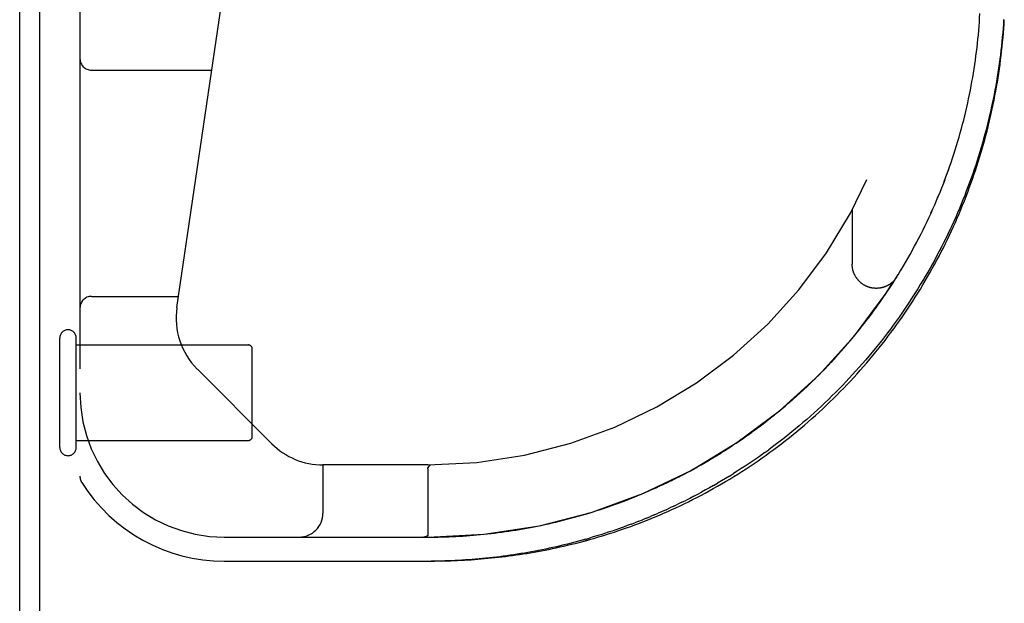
# Model space of a CAD drawing. Header units: inches. Extents: x 0 to 262, y 0 to 169.
# Tile 19 of 256: x 44.84 to 47.4, y 28.77 to 30.28. Entities that reach past the tile are written whole.
import ezdxf

# ---------------------------------------------------------------- set-up
doc = ezdxf.new("R2010")
doc.units = ezdxf.units.IN
doc.header["$LTSCALE"] = 14.384615
doc.header["$MEASUREMENT"] = 0
doc.linetypes.add('HIDDEN', pattern=[0.2, 0.1, -0.1])
doc.layers.get('0').update_dxf_attribs({"linetype": 'CONTINUOUS'})
doc.layers.add('DEFAULT_2', color=8, linetype='HIDDEN')
doc.layers.add('LEFTHAND_DOOR_ASSEMBLY', color=7, linetype='CONTINUOUS')

msp = doc.modelspace()

# ---------------------------------------------------------------- linework, layer by layer
at = {"color": 7, "linetype": 'Continuous'}
msp.add_line((44.8907, 13.5352), (44.8907, 31.3052), dxfattribs=at)
at = {"color": 3, "linetype": 'Continuous'}
msp.add_line((44.8387, 13.6462), (44.8387, 31.1942), dxfattribs=at)
at = {"layer": 'DEFAULT_2', "color": 8, "linetype": 'HIDDEN'}
for p, q in [((44.9427, 29.1742), (44.9427, 29.4582)), ((44.9857, 29.1742), (44.9857, 29.4582)), ((44.9857, 29.4402), (45.4327, 29.4402)), ((45.4427, 29.2022), (45.4427, 29.4302)), ((44.9857, 29.1922), (45.4327, 29.1922))]:
    msp.add_line(p, q, dxfattribs=at)
for centre, radius, start, end in [((44.9642, 29.4582), 0.0215, 360, 180), ((45.4327, 29.4302), 0.01, 360, 90), ((45.4327, 29.2022), 0.01, 270, 0), ((44.9642, 29.1742), 0.0215, 180, 0)]:
    msp.add_arc(centre, radius, start, end, dxfattribs=at)
at = {"layer": 'LEFTHAND_DOOR_ASSEMBLY', "color": 8, "linetype": 'HIDDEN'}
for p, q in [((44.9952, 30.8162), (44.9952, 29.0993)), ((45.2471, 29.5376), (45.4303, 30.7844)), ((47.3283, 30.2345), (47.3293, 30.2455)), ((47.3293, 30.2455), (47.3303, 30.2566)), ((47.3245, 30.2013), (47.3259, 30.2124)), ((47.3259, 30.2124), (47.3271, 30.2234)), ((47.3271, 30.2234), (47.3283, 30.2345)), ((47.3216, 30.1792), (47.3231, 30.1903)), ((47.3231, 30.1902), (47.3245, 30.2013)), ((47.3184, 30.157), (47.32, 30.1681)), ((47.32, 30.1681), (47.3216, 30.1792)), ((45.0252, 30.1537), (45.3377, 30.1537)), ((47.3128, 30.1238), (47.3148, 30.1349)), ((47.3147, 30.1349), (47.3166, 30.146)), ((47.3166, 30.146), (47.3184, 30.1571)), ((47.3086, 30.1017), (47.3108, 30.1128)), ((47.3108, 30.1127), (47.3128, 30.1239)), ((47.3064, 30.0906), (47.3087, 30.1017)), ((47.2727, 29.9578), (47.276, 29.969)), ((47.276, 29.9689), (47.2793, 29.98)), ((47.2467, 29.8808), (47.2508, 29.8919)), ((47.2508, 29.8919), (47.2547, 29.9028)), ((47.216, 29.8042), (47.2207, 29.8153)), ((47.0016, 29.7912), (47.0016, 29.6496)), ((47.2064, 29.7826), (47.2113, 29.7935)), ((47.1749, 29.7178), (47.1804, 29.7287)), ((47.1804, 29.7285), (47.1858, 29.7394)), ((47.1858, 29.7393), (47.1911, 29.7502)), ((47.1637, 29.6966), (47.1694, 29.7072)), ((47.1459, 29.6645), (47.152, 29.6753)), ((47.1519, 29.6751), (47.1579, 29.6859)), ((47.1578, 29.6858), (47.1637, 29.6966)), ((47.1336, 29.6435), (47.1399, 29.6541)), ((47.1398, 29.654), (47.146, 29.6647)), ((47.1209, 29.6225), (47.1274, 29.6331)), ((47.1273, 29.633), (47.1337, 29.6436)), ((47.1011, 29.5913), (47.1079, 29.6018)), ((47.1078, 29.6017), (47.1145, 29.6122)), ((47.1144, 29.6121), (47.121, 29.6227)), ((47.0873, 29.5707), (47.0944, 29.5812)), ((47.0942, 29.581), (47.1012, 29.5915)), ((45.0252, 29.5662), (45.2513, 29.5662)), ((47.0732, 29.5503), (47.0804, 29.5607)), ((47.0803, 29.5605), (47.0875, 29.5709)), ((47.0513, 29.5201), (47.0588, 29.5303)), ((47.0588, 29.5303), (47.0661, 29.5404)), ((47.0285, 29.4903), (47.0364, 29.5003)), ((47.0362, 29.5002), (47.0439, 29.5103)), ((47.0438, 29.5101), (47.0514, 29.5203)), ((47.0049, 29.461), (47.013, 29.4709)), ((47.0129, 29.4707), (47.0209, 29.4806)), ((47.0207, 29.4805), (47.0287, 29.4905)), ((46.9887, 29.4418), (46.997, 29.4515)), ((46.9968, 29.4514), (47.005, 29.4612)), ((46.9637, 29.4134), (46.9723, 29.423)), ((46.9721, 29.4228), (46.9806, 29.4325)), ((46.9804, 29.4323), (46.9888, 29.442)), ((46.9379, 29.3857), (46.9468, 29.3951)), ((46.9466, 29.3949), (46.9553, 29.4043)), ((46.9552, 29.4041), (46.9638, 29.4136)), ((45.4937, 29.1838), (45.3002, 29.3773)), ((46.9114, 29.3587), (46.9205, 29.3678)), ((46.9203, 29.3676), (46.9293, 29.3768)), ((46.9292, 29.3766), (46.9381, 29.3859)), ((46.8934, 29.3411), (46.9026, 29.3501)), ((46.9024, 29.3499), (46.9116, 29.3589)), ((46.8658, 29.3153), (46.8753, 29.324)), ((46.8751, 29.3238), (46.8845, 29.3326)), ((46.8843, 29.3324), (46.8936, 29.3413)), ((46.8281, 29.2822), (46.8378, 29.2905)), ((46.8376, 29.2903), (46.8473, 29.2988)), ((46.8471, 29.2986), (46.8567, 29.3071)), ((46.8565, 29.3069), (46.866, 29.3155)), ((46.7992, 29.2583), (46.8091, 29.2664)), ((46.8089, 29.2662), (46.8188, 29.2743)), ((46.8185, 29.2741), (46.8283, 29.2824)), ((46.7699, 29.2354), (46.78, 29.2431)), ((46.7797, 29.2429), (46.7897, 29.2508)), ((46.7895, 29.2506), (46.7995, 29.2585)), ((46.7402, 29.2133), (46.7504, 29.2208)), ((46.7502, 29.2206), (46.7603, 29.2281)), ((46.7601, 29.2279), (46.7702, 29.2356)), ((46.7002, 29.1854), (46.7105, 29.1924)), ((46.7102, 29.1923), (46.7205, 29.1994)), ((46.7203, 29.1992), (46.7305, 29.2064)), ((46.7303, 29.2062), (46.7405, 29.2135)), ((46.6597, 29.1592), (46.6701, 29.1658)), ((46.6699, 29.1656), (46.6803, 29.1723)), ((46.68, 29.1721), (46.6904, 29.1789)), ((46.6901, 29.1787), (46.7004, 29.1856)), ((46.7746, 29.1608), (46.7847, 29.1681)), ((46.6193, 29.1349), (46.6296, 29.1409)), ((46.6294, 29.1408), (46.6397, 29.147)), ((46.6395, 29.1468), (46.6499, 29.1531)), ((46.6496, 29.153), (46.66, 29.1594)), ((45.6266, 29.1287), (45.6266, 29.0037)), ((45.8989, 29.1287), (45.6266, 29.1287)), ((45.8989, 29.1184), (45.8989, 28.9468)), ((45.9013, 29.1242), (45.9001, 29.1225)), ((45.9002, 29.1225), (45.9017, 29.1249)), ((45.9013, 29.1242), (45.9019, 29.1252)), ((45.9053, 29.1287), (45.9055, 29.1287)), ((45.9054, 29.1287), (45.9057, 29.1287)), ((45.9056, 29.1287), (45.9058, 29.1287)), ((46.5697, 29.1074), (46.5797, 29.1128)), ((46.5795, 29.1127), (46.5896, 29.1181)), ((46.5894, 29.118), (46.5995, 29.1236)), ((46.5993, 29.1235), (46.6095, 29.1293)), ((46.6093, 29.1291), (46.6196, 29.135)), ((46.5309, 29.0877), (46.5407, 29.0925)), ((46.5406, 29.0925), (46.5504, 29.0974)), ((46.5502, 29.0973), (46.5601, 29.1024)), ((46.5599, 29.1023), (46.5699, 29.1075)), ((46.6825, 29.0996), (46.6928, 29.106)), ((46.4925, 29.0696), (46.5022, 29.074)), ((46.6413, 29.0752), (46.6516, 29.0812)), ((46.5589, 29.0316), (46.5692, 29.0367)), ((46.3282, 29.0069), (46.3381, 29.01)), ((46.338, 29.01), (46.3479, 29.0132)), ((46.3478, 29.0132), (46.3577, 29.0164)), ((46.3576, 29.0164), (46.3674, 29.0198)), ((46.3673, 29.0197), (46.3772, 29.0232)), ((46.518, 29.0123), (46.5282, 29.017)), ((46.5384, 29.0218), (46.5282, 29.017)), ((46.5384, 29.0218), (46.5487, 29.0267)), ((46.5589, 29.0316), (46.5487, 29.0267)), ((46.3088, 29.0009), (46.3186, 29.0039)), ((46.4472, 28.9824), (46.4572, 28.9864)), ((46.4673, 28.9905), (46.4572, 28.9864)), ((46.4673, 28.9905), (46.4774, 28.9947)), ((46.4875, 28.9989), (46.4774, 28.9947)), ((46.4875, 28.9989), (46.4977, 29.0033)), ((46.4272, 28.9747), (46.4372, 28.9785)), ((46.4472, 28.9824), (46.4372, 28.9785)), ((45.3702, 28.9412), (45.8989, 28.9412)), ((45.8868, 28.9412), (45.8862, 28.9412)), ((45.8879, 28.9412), (45.8874, 28.9412)), ((45.8884, 28.9413), (45.889, 28.9413)), ((45.8889, 28.9413), (45.8895, 28.9414)), ((45.8894, 28.9414), (45.8899, 28.9414)), ((45.8941, 28.9422), (45.8944, 28.9423)), ((46.3095, 28.9359), (46.3191, 28.9387)), ((45.3702, 28.8787), (45.9078, 28.8787)), ((45.9075, 28.8787), (45.916, 28.8788)), ((45.9075, 28.8787), (45.9161, 28.8788)), ((45.9247, 28.8789), (45.9078, 28.8787)), ((45.9333, 28.8791), (45.9166, 28.8788))]:
    msp.add_line(p, q, dxfattribs=at)
for points in [[(47.3303, 30.2566), (47.3312, 30.2676), (47.332, 30.2786), (47.3327, 30.2897), (47.3334, 30.3007)], [(47.3951, 30.285), (47.3944, 30.2735), (47.3935, 30.2621), (47.3926, 30.2506), (47.3916, 30.2392), (47.3905, 30.2277), (47.3893, 30.2162), (47.388, 30.2048), (47.3866, 30.1933), (47.3852, 30.1818), (47.3836, 30.1704), (47.382, 30.1589), (47.3802, 30.1474), (47.3784, 30.136), (47.3765, 30.1245), (47.3745, 30.113), (47.3724, 30.1016), (47.3702, 30.0901), (47.3679, 30.0786), (47.3655, 30.0672), (47.363, 30.0557), (47.3605, 30.0443), (47.3578, 30.0328), (47.3551, 30.0214), (47.3522, 30.01), (47.3493, 29.9985), (47.3463, 29.9871), (47.3431, 29.9757), (47.3399, 29.9643), (47.3366, 29.9529), (47.3332, 29.9415), (47.3297, 29.9301), (47.3261, 29.9188), (47.3224, 29.9074), (47.3186, 29.896), (47.3147, 29.8847), (47.3107, 29.8734), (47.3066, 29.8621), (47.3024, 29.8508), (47.2981, 29.8395), (47.2938, 29.8282), (47.2893, 29.817), (47.2847, 29.8057), (47.28, 29.7945), (47.2752, 29.7833), (47.2704, 29.7721), (47.2654, 29.761), (47.2603, 29.7498), (47.2551, 29.7387), (47.2498, 29.7276), (47.2445, 29.7166), (47.239, 29.7055), (47.2334, 29.6945), (47.2277, 29.6835), (47.2219, 29.6726), (47.2161, 29.6616), (47.2101, 29.6507), (47.204, 29.6398), (47.1978, 29.629), (47.1915, 29.6182), (47.1851, 29.6074), (47.1786, 29.5967), (47.1721, 29.586), (47.1654, 29.5754), (47.1586, 29.5647), (47.1517, 29.5542), (47.1447, 29.5436), (47.1376, 29.5332), (47.1305, 29.5227), (47.1232, 29.5123), (47.1158, 29.502), (47.1083, 29.4917), (47.1008, 29.4814), (47.0931, 29.4713), (47.0853, 29.4611), (47.0775, 29.451), (47.0695, 29.441), (47.0615, 29.4311), (47.0534, 29.4212), (47.0452, 29.4113), (47.0368, 29.4016), (47.0285, 29.3919), (47.02, 29.3822), (47.0114, 29.3727), (47.0027, 29.3632), (46.994, 29.3537), (46.9852, 29.3444), (46.9763, 29.3351), (46.9673, 29.3259), (46.9583, 29.3168), (46.9491, 29.3078), (46.94, 29.2988), (46.9307, 29.29), (46.9214, 29.2812), (46.912, 29.2725), (46.9025, 29.2639), (46.893, 29.2554), (46.8834, 29.247), (46.8737, 29.2386), (46.864, 29.2304), (46.8543, 29.2223), (46.8445, 29.2142), (46.8346, 29.2063), (46.8247, 29.1984), (46.8147, 29.1907), (46.8048, 29.1831), (46.7947, 29.1755), (46.7847, 29.1681)], [(47.3787, 30.1222), (47.3806, 30.1338), (47.3823, 30.1454), (47.384, 30.157), (47.3857, 30.1686), (47.3872, 30.1801), (47.3886, 30.1917), (47.3899, 30.2034), (47.3912, 30.215), (47.3923, 30.2266), (47.3934, 30.2382), (47.3944, 30.2498), (47.3953, 30.2614), (47.3961, 30.273), (47.3968, 30.2847)], [(45.9333, 28.8791), (45.9419, 28.8793), (45.9505, 28.8795), (45.9591, 28.8798), (45.9678, 28.8801), (45.9765, 28.8805), (45.9852, 28.881), (45.9939, 28.8814), (46.0026, 28.882), (46.0114, 28.8825), (46.0201, 28.8832), (46.029, 28.8838), (46.0378, 28.8846), (46.0467, 28.8853), (46.0556, 28.8862), (46.0645, 28.887), (46.0735, 28.888), (46.0825, 28.889), (46.0916, 28.89), (46.1007, 28.8911), (46.1098, 28.8923), (46.119, 28.8935), (46.1282, 28.8948), (46.1375, 28.8962), (46.1468, 28.8976), (46.1561, 28.8991), (46.1655, 28.9006), (46.175, 28.9023), (46.1845, 28.9039), (46.194, 28.9057), (46.2036, 28.9075), (46.2132, 28.9094), (46.2229, 28.9114), (46.2326, 28.9135), (46.2424, 28.9156), (46.2522, 28.9178), (46.2621, 28.9201), (46.272, 28.9225), (46.282, 28.9249), (46.292, 28.9275), (46.3021, 28.9301), (46.3122, 28.9329), (46.3223, 28.9357), (46.3325, 28.9386), (46.3428, 28.9416), (46.3531, 28.9446), (46.3634, 28.9478), (46.3738, 28.9511), (46.3842, 28.9545), (46.3946, 28.958), (46.4051, 28.9615), (46.4156, 28.9652), (46.4262, 28.969), (46.4367, 28.9729), (46.4473, 28.9769), (46.458, 28.981), (46.4686, 28.9852), (46.4793, 28.9895), (46.49, 28.9939), (46.5007, 28.9984), (46.5115, 29.003), (46.5222, 29.0077), (46.533, 29.0126), (46.5437, 29.0175), (46.5545, 29.0226), (46.5653, 29.0278), (46.5761, 29.0331), (46.5869, 29.0385), (46.5976, 29.044), (46.6084, 29.0496), (46.6192, 29.0553), (46.6299, 29.0611), (46.6407, 29.0671), (46.6514, 29.0731), (46.6621, 29.0793), (46.6728, 29.0856), (46.6834, 29.0919), (46.694, 29.0984), (46.7046, 29.105), (46.7152, 29.1117), (46.7257, 29.1185), (46.7362, 29.1254), (46.7466, 29.1324), (46.757, 29.1395), (46.7674, 29.1467), (46.7777, 29.154), (46.7879, 29.1614), (46.7981, 29.1689), (46.8083, 29.1765), (46.8184, 29.1842), (46.8284, 29.1919), (46.8384, 29.1998), (46.8483, 29.2078), (46.8581, 29.2158), (46.8679, 29.224), (46.8776, 29.2322), (46.8872, 29.2405), (46.8968, 29.2489), (46.9063, 29.2574), (46.9157, 29.2659), (46.9251, 29.2746), (46.9343, 29.2833), (46.9435, 29.2921), (46.9526, 29.3009), (46.9617, 29.3099), (46.9706, 29.3189), (46.9795, 29.328), (46.9883, 29.3372), (46.997, 29.3464), (47.0056, 29.3557), (47.0141, 29.3651), (47.0226, 29.3745), (47.0309, 29.384), (47.0392, 29.3935), (47.0474, 29.4031), (47.0554, 29.4128), (47.0634, 29.4226), (47.0713, 29.4324), (47.0791, 29.4422), (47.0869, 29.4521), (47.0945, 29.4621), (47.102, 29.4721), (47.1095, 29.4821), (47.1168, 29.4922), (47.1241, 29.5024), (47.1312, 29.5126), (47.1383, 29.5229), (47.1453, 29.5332), (47.1521, 29.5435), (47.1589, 29.5539), (47.1656, 29.5644), (47.1722, 29.5748), (47.1787, 29.5854), (47.1851, 29.5959), (47.1914, 29.6065), (47.1976, 29.6171), (47.2037, 29.6278), (47.2097, 29.6385), (47.2157, 29.6493), (47.2215, 29.66), (47.2272, 29.6709), (47.2328, 29.6817), (47.2384, 29.6926), (47.2438, 29.7035), (47.2492, 29.7144), (47.2544, 29.7254), (47.2596, 29.7364), (47.2646, 29.7474), (47.2696, 29.7584), (47.2744, 29.7695), (47.2792, 29.7806), (47.2839, 29.7917), (47.2885, 29.8029), (47.293, 29.8141), (47.2974, 29.8253), (47.3017, 29.8365), (47.3059, 29.8477), (47.31, 29.859), (47.314, 29.8703), (47.3179, 29.8816), (47.3217, 29.8929), (47.3254, 29.9042), (47.3291, 29.9156), (47.3326, 29.9269), (47.3361, 29.9383), (47.3394, 29.9497), (47.3427, 29.9611), (47.3459, 29.9726), (47.3489, 29.984), (47.3519, 29.9955), (47.3548, 30.0069), (47.3576, 30.0184), (47.3603, 30.0299), (47.3629, 30.0414), (47.3655, 30.0529), (47.3679, 30.0645), (47.3702, 30.076), (47.3725, 30.0875), (47.3746, 30.0991), (47.3767, 30.1107), (47.3787, 30.1222)], [(47.2792, 29.9799), (47.2824, 29.991), (47.2854, 30.002), (47.2884, 30.0131), (47.2912, 30.0242), (47.294, 30.0352), (47.2967, 30.0463), (47.2992, 30.0574), (47.3017, 30.0684), (47.3041, 30.0795), (47.3064, 30.0906)], [(47.2793, 29.98), (47.2824, 29.9911), (47.2854, 30.0021), (47.2884, 30.0132), (47.2912, 30.0242), (47.294, 30.0353), (47.2967, 30.0464), (47.2993, 30.0574), (47.3017, 30.0685), (47.3041, 30.0796)], [(47.2584, 29.9137), (47.2621, 29.9248), (47.2657, 29.9358), (47.2693, 29.9468), (47.2727, 29.9579)], [(47.2585, 29.9138), (47.2622, 29.9249), (47.2658, 29.9359), (47.2693, 29.9469)], [(47.2507, 29.8917), (47.2546, 29.9027), (47.2585, 29.9138)], [(47.2207, 29.8151), (47.2253, 29.826), (47.2297, 29.837), (47.2341, 29.8479), (47.2384, 29.8588), (47.2426, 29.8698), (47.2468, 29.8809)], [(47.2207, 29.8153), (47.2253, 29.8262), (47.2298, 29.8371), (47.2342, 29.848), (47.2385, 29.8589), (47.2427, 29.8699)], [(47.2063, 29.7825), (47.2112, 29.7934), (47.216, 29.8044)], [(47.191, 29.7501), (47.1962, 29.7609), (47.2013, 29.7717), (47.2064, 29.7826)], [(47.1911, 29.7502), (47.1963, 29.761), (47.2014, 29.7718)], [(47.1636, 29.6964), (47.1693, 29.7071), (47.1749, 29.7179)], [(47.1171, 29.6165), (47.1166, 29.6156), (47.1159, 29.6147), (47.1153, 29.6137), (47.1147, 29.6128), (47.114, 29.6119), (47.1133, 29.611), (47.1126, 29.6101), (47.1118, 29.6092), (47.1111, 29.6084), (47.1103, 29.6075), (47.1096, 29.6067), (47.1088, 29.6059), (47.108, 29.6051), (47.1072, 29.6043), (47.1063, 29.6035), (47.1055, 29.6027), (47.1046, 29.602), (47.1037, 29.6013), (47.1029, 29.6005), (47.102, 29.5999), (47.101, 29.5992), (47.1001, 29.5985), (47.0992, 29.5979), (47.0982, 29.5972), (47.0973, 29.5966), (47.0963, 29.596), (47.0953, 29.5954), (47.0943, 29.5949), (47.0933, 29.5943), (47.0923, 29.5938), (47.0913, 29.5933), (47.0903, 29.5928), (47.0892, 29.5924), (47.0882, 29.5919), (47.0871, 29.5915), (47.0861, 29.5911), (47.085, 29.5907), (47.0839, 29.5903), (47.0828, 29.59), (47.0817, 29.5896), (47.0807, 29.5893), (47.0796, 29.589), (47.0784, 29.5888), (47.0773, 29.5885), (47.0762, 29.5883), (47.0751, 29.5881), (47.074, 29.5879), (47.0729, 29.5877), (47.0717, 29.5876), (47.0706, 29.5874), (47.0695, 29.5873), (47.0683, 29.5873), (47.0672, 29.5872), (47.066, 29.5871), (47.0649, 29.5871), (47.0638, 29.5871), (47.0626, 29.5871), (47.0615, 29.5872), (47.0604, 29.5872), (47.0592, 29.5873), (47.0581, 29.5874), (47.057, 29.5875), (47.0558, 29.5877), (47.0547, 29.5878), (47.0536, 29.588), (47.0525, 29.5882), (47.0513, 29.5884), (47.0502, 29.5887), (47.0491, 29.5889), (47.048, 29.5892), (47.0469, 29.5895), (47.0458, 29.5899), (47.0447, 29.5902), (47.0437, 29.5906), (47.0426, 29.5909), (47.0415, 29.5913), (47.0405, 29.5918), (47.0394, 29.5922), (47.0384, 29.5927), (47.0373, 29.5931), (47.0363, 29.5936), (47.0353, 29.5942), (47.0343, 29.5947), (47.0333, 29.5952), (47.0323, 29.5958), (47.0313, 29.5964), (47.0304, 29.597), (47.0294, 29.5976), (47.0285, 29.5983), (47.0276, 29.5989), (47.0266, 29.5996), (47.0257, 29.6003), (47.0248, 29.601), (47.024, 29.6017), (47.0231, 29.6025), (47.0223, 29.6032), (47.0214, 29.604), (47.0206, 29.6048), (47.0198, 29.6056), (47.019, 29.6064), (47.0182, 29.6072), (47.0174, 29.6081), (47.0167, 29.6089), (47.016, 29.6098), (47.0152, 29.6107), (47.0145, 29.6116), (47.0139, 29.6125), (47.0132, 29.6134), (47.0125, 29.6143), (47.0119, 29.6153), (47.0113, 29.6163), (47.0107, 29.6172), (47.0101, 29.6182), (47.0095, 29.6192), (47.009, 29.6202), (47.0085, 29.6212), (47.008, 29.6222), (47.0075, 29.6232), (47.007, 29.6243), (47.0066, 29.6253), (47.0061, 29.6264), (47.0057, 29.6274), (47.0053, 29.6285), (47.0049, 29.6296), (47.0046, 29.6307), (47.0042, 29.6318), (47.0039, 29.6328), (47.0036, 29.6339), (47.0034, 29.6351), (47.0031, 29.6362), (47.0029, 29.6373), (47.0027, 29.6384), (47.0025, 29.6395), (47.0023, 29.6406), (47.0021, 29.6418), (47.002, 29.6429), (47.0019, 29.644), (47.0018, 29.6452), (47.0017, 29.6463), (47.0017, 29.6474), (47.0016, 29.6486), (47.0016, 29.6496)], [(46.8184, 29.1842), (46.8284, 29.1919), (46.8383, 29.1998), (46.8483, 29.2078), (46.8581, 29.2158), (46.8679, 29.224), (46.8776, 29.2322), (46.8872, 29.2405), (46.8968, 29.2489), (46.9063, 29.2574), (46.9157, 29.2659), (46.9251, 29.2746), (46.9343, 29.2833), (46.9435, 29.2921), (46.9526, 29.3009), (46.9617, 29.3099), (46.9706, 29.3189), (46.9795, 29.328), (46.9883, 29.3372), (46.997, 29.3464), (47.0056, 29.3557), (47.0141, 29.365), (47.0226, 29.3745), (47.0309, 29.384), (47.0392, 29.3935), (47.0473, 29.4031), (47.0554, 29.4128), (47.0634, 29.4226), (47.0713, 29.4323), (47.0791, 29.4422), (47.0869, 29.4521), (47.0945, 29.4621), (47.102, 29.4721), (47.1095, 29.4821), (47.1168, 29.4922), (47.1241, 29.5024), (47.1312, 29.5126), (47.1383, 29.5229), (47.1453, 29.5332), (47.1521, 29.5435), (47.1589, 29.5539)], [(47.0587, 29.5301), (47.066, 29.5402), (47.0733, 29.5505)], [(45.9333, 28.8791), (45.9419, 28.8793), (45.9505, 28.8795), (45.9591, 28.8798), (45.9678, 28.8801), (45.9765, 28.8805), (45.9852, 28.881), (45.9939, 28.8814), (46.0026, 28.882), (46.0114, 28.8825), (46.0201, 28.8832), (46.029, 28.8838), (46.0378, 28.8846), (46.0467, 28.8853), (46.0556, 28.8862), (46.0645, 28.887), (46.0735, 28.888), (46.0825, 28.889), (46.0916, 28.89), (46.1007, 28.8911), (46.1098, 28.8923), (46.119, 28.8935), (46.1282, 28.8948), (46.1375, 28.8962), (46.1468, 28.8976), (46.1561, 28.8991), (46.1655, 28.9006), (46.175, 28.9023), (46.1844, 28.9039), (46.194, 28.9057), (46.2036, 28.9075), (46.2132, 28.9094), (46.2229, 28.9114), (46.2326, 28.9135), (46.2424, 28.9156), (46.2522, 28.9178), (46.2621, 28.9201), (46.272, 28.9225), (46.282, 28.9249), (46.292, 28.9275), (46.3021, 28.9301), (46.3122, 28.9328), (46.3223, 28.9357), (46.3325, 28.9386), (46.3428, 28.9416), (46.3531, 28.9446), (46.3634, 28.9478), (46.3738, 28.9511), (46.3842, 28.9545), (46.3946, 28.958), (46.4051, 28.9615), (46.4156, 28.9652), (46.4261, 28.969), (46.4367, 28.9729), (46.4473, 28.9769), (46.458, 28.981), (46.4686, 28.9852), (46.4793, 28.9895), (46.49, 28.9939), (46.5007, 28.9984), (46.5115, 29.003), (46.5222, 29.0077), (46.533, 29.0126), (46.5437, 29.0175), (46.5545, 29.0226), (46.5653, 29.0278), (46.5761, 29.0331), (46.5869, 29.0385), (46.5976, 29.044), (46.6084, 29.0496), (46.6192, 29.0553), (46.6299, 29.0611), (46.6407, 29.0671), (46.6514, 29.0731), (46.6621, 29.0793), (46.6728, 29.0856), (46.6834, 29.0919), (46.694, 29.0984), (46.7046, 29.105), (46.7152, 29.1117), (46.7257, 29.1185), (46.7362, 29.1254), (46.7466, 29.1324), (46.757, 29.1395), (46.7674, 29.1467), (46.7777, 29.154), (46.7879, 29.1614), (46.7981, 29.1689), (46.8083, 29.1765)], [(46.7746, 29.1608), (46.7644, 29.1535), (46.7543, 29.1464), (46.7441, 29.1394), (46.7339, 29.1325), (46.7236, 29.1257), (46.7134, 29.119), (46.7031, 29.1124), (46.6928, 29.106)], [(45.8989, 29.1184), (45.8989, 29.1187), (45.8989, 29.1189), (45.8989, 29.1191), (45.899, 29.1193), (45.899, 29.1196), (45.899, 29.1198), (45.8991, 29.12), (45.8991, 29.1202), (45.8992, 29.1204), (45.8992, 29.1206), (45.8993, 29.1208), (45.8994, 29.121), (45.8994, 29.1212), (45.8995, 29.1214), (45.8996, 29.1216), (45.8997, 29.1218), (45.8998, 29.122), (45.8999, 29.1222), (45.9, 29.1223), (45.9001, 29.1225)], [(45.9002, 29.1225), (45.9, 29.1223), (45.8999, 29.1222), (45.8998, 29.122), (45.8997, 29.1218), (45.8996, 29.1216), (45.8995, 29.1214), (45.8995, 29.1212)], [(45.9017, 29.1248), (45.9019, 29.1251), (45.9021, 29.1254), (45.9023, 29.1257), (45.9025, 29.1259), (45.9027, 29.1262), (45.9029, 29.1264), (45.903, 29.1267)], [(45.903, 29.1267), (45.9028, 29.1265), (45.9027, 29.1262), (45.9025, 29.126), (45.9023, 29.1257), (45.9021, 29.1254), (45.9019, 29.1252)], [(45.903, 29.1267), (45.9032, 29.1269), (45.9034, 29.1271), (45.9036, 29.1273), (45.9037, 29.1275), (45.9039, 29.1276), (45.904, 29.1278), (45.9042, 29.1279), (45.9044, 29.1281), (45.9045, 29.1282), (45.9047, 29.1283), (45.9048, 29.1284), (45.905, 29.1285), (45.9051, 29.1286), (45.9052, 29.1286), (45.9054, 29.1287)], [(45.9053, 29.1287), (45.9052, 29.1286), (45.905, 29.1286), (45.9049, 29.1285), (45.9047, 29.1284), (45.9046, 29.1283), (45.9044, 29.1282), (45.9043, 29.1281), (45.9041, 29.128), (45.904, 29.1278), (45.9038, 29.1277), (45.9037, 29.1275), (45.9035, 29.1273), (45.9034, 29.1271), (45.9032, 29.1269), (45.903, 29.1267)], [(46.5021, 29.074), (46.5117, 29.0785), (46.5213, 29.083), (46.531, 29.0878)], [(46.6825, 29.0996), (46.6722, 29.0933), (46.6619, 29.0872), (46.6516, 29.0812)], [(46.3772, 29.0232), (46.3869, 29.0266), (46.3966, 29.0302), (46.4062, 29.0338), (46.4158, 29.0374), (46.4254, 29.0412), (46.435, 29.045), (46.4446, 29.0489), (46.4542, 29.0529), (46.4637, 29.0569), (46.4733, 29.061), (46.4829, 29.0653), (46.4925, 29.0696)], [(46.4542, 29.0529), (46.4637, 29.0569), (46.4733, 29.0611), (46.4829, 29.0653)], [(46.5022, 29.074), (46.5118, 29.0785), (46.5214, 29.0831)], [(46.6413, 29.0752), (46.631, 29.0694), (46.6207, 29.0637), (46.6104, 29.0581)], [(46.3771, 29.0231), (46.3868, 29.0266), (46.3965, 29.0301), (46.4061, 29.0337), (46.4158, 29.0374), (46.4254, 29.0412), (46.435, 29.045), (46.4446, 29.0489)], [(46.5898, 29.0472), (46.5795, 29.0419), (46.5692, 29.0367)], [(46.5898, 29.0472), (46.6001, 29.0526), (46.6104, 29.0581)], [(46.518, 29.0123), (46.5078, 29.0078), (46.4977, 29.0033)], [(46.1843, 28.9698), (46.1937, 28.9718), (46.2032, 28.9738), (46.2126, 28.9759), (46.2221, 28.978), (46.2317, 28.9803), (46.2412, 28.9826), (46.2508, 28.985), (46.2605, 28.9875)], [(46.1843, 28.9698), (46.1938, 28.9718), (46.2032, 28.9738), (46.2127, 28.9759), (46.2222, 28.9781), (46.2317, 28.9803), (46.2413, 28.9826), (46.2509, 28.985)], [(46.2604, 28.9874), (46.27, 28.99), (46.2797, 28.9926), (46.2893, 28.9953), (46.299, 28.9981), (46.3088, 29.0009)], [(46.2605, 28.9875), (46.2701, 28.99), (46.2797, 28.9926), (46.2894, 28.9953), (46.2991, 28.9981)], [(46.3087, 29.0009), (46.3185, 29.0038), (46.3283, 29.0069)], [(46.1002, 28.9554), (46.1094, 28.9567), (46.1187, 28.9581), (46.128, 28.9596), (46.1374, 28.9611)], [(46.1002, 28.9554), (46.1095, 28.9567), (46.1188, 28.9581), (46.1281, 28.9596)], [(46.1374, 28.9611), (46.1467, 28.9627), (46.1561, 28.9644), (46.1654, 28.9661), (46.1748, 28.968), (46.1843, 28.9698)], [(46.1374, 28.9611), (46.1467, 28.9627), (46.1561, 28.9644), (46.1655, 28.9662), (46.1749, 28.968)], [(46.4272, 28.9747), (46.4172, 28.971), (46.4073, 28.9674), (46.3974, 28.9639), (46.3875, 28.9604), (46.3776, 28.9571), (46.3678, 28.9538), (46.358, 28.9506), (46.3483, 28.9475), (46.3385, 28.9445), (46.3288, 28.9416), (46.3191, 28.9387)], [(45.8861, 28.9412), (45.8867, 28.9412), (45.8874, 28.9412)], [(45.8873, 28.9412), (45.8879, 28.9412), (45.8885, 28.9413)], [(45.8989, 28.9468), (45.8989, 28.9467), (45.8989, 28.9465), (45.8989, 28.9464), (45.8989, 28.9462), (45.8988, 28.9461), (45.8988, 28.9459), (45.8988, 28.9458), (45.8987, 28.9457), (45.8987, 28.9455), (45.8986, 28.9454), (45.8985, 28.9453), (45.8985, 28.9451), (45.8984, 28.945), (45.8983, 28.9449), (45.8982, 28.9448), (45.8981, 28.9446), (45.898, 28.9445), (45.8979, 28.9444), (45.8978, 28.9443), (45.8977, 28.9442), (45.8976, 28.944), (45.8974, 28.9439), (45.8973, 28.9438), (45.8972, 28.9437), (45.897, 28.9436), (45.8968, 28.9435), (45.8967, 28.9434), (45.8965, 28.9433), (45.8963, 28.9431), (45.8961, 28.943), (45.8959, 28.9429), (45.8957, 28.9428), (45.8954, 28.9427), (45.8952, 28.9426), (45.8949, 28.9425), (45.8947, 28.9424), (45.8944, 28.9423), (45.8941, 28.9422), (45.8938, 28.9421), (45.8935, 28.9421), (45.8932, 28.942), (45.8928, 28.9419), (45.8925, 28.9418), (45.8921, 28.9417), (45.8917, 28.9417), (45.8913, 28.9416), (45.8909, 28.9415), (45.8904, 28.9415), (45.8899, 28.9414)], [(45.8989, 28.9412), (45.908, 28.9412), (45.9171, 28.9413), (45.9262, 28.9415), (45.9353, 28.9417), (45.9444, 28.9419), (45.9535, 28.9422), (45.9626, 28.9426), (45.9717, 28.9431), (45.9808, 28.9435), (45.9899, 28.9441), (45.999, 28.9447), (46.0082, 28.9454), (46.0173, 28.9461), (46.0265, 28.9469), (46.0356, 28.9477), (46.0448, 28.9486), (46.054, 28.9496), (46.0632, 28.9506), (46.0724, 28.9517), (46.0816, 28.9529), (46.0909, 28.9541), (46.1002, 28.9554)], [(45.9171, 28.9413), (45.9262, 28.9415), (45.9353, 28.9417), (45.9444, 28.9419), (45.9535, 28.9422), (45.9626, 28.9426), (45.9717, 28.9431), (45.9808, 28.9435), (45.9899, 28.9441), (45.9991, 28.9447), (46.0082, 28.9454), (46.0173, 28.9461), (46.0265, 28.9469), (46.0357, 28.9477), (46.0448, 28.9486), (46.054, 28.9496), (46.0632, 28.9506), (46.0725, 28.9517), (46.0817, 28.9529), (46.0909, 28.9541)], [(46.3095, 28.9359), (46.2999, 28.9332), (46.2903, 28.9306), (46.2807, 28.9281), (46.2712, 28.9256), (46.2617, 28.9232), (46.2522, 28.9209), (46.2428, 28.9186), (46.2334, 28.9164), (46.224, 28.9143), (46.2146, 28.9123), (46.2053, 28.9103), (46.196, 28.9084), (46.1867, 28.9065), (46.1775, 28.9048), (46.1682, 28.9031), (46.159, 28.9014), (46.1498, 28.8998), (46.1407, 28.8983), (46.1315, 28.8968), (46.1224, 28.8954), (46.1133, 28.8941), (46.1042, 28.8928), (46.0951, 28.8916), (46.0861, 28.8904), (46.0771, 28.8893), (46.0681, 28.8883), (46.0591, 28.8873), (46.0501, 28.8863), (46.0411, 28.8855), (46.0322, 28.8846), (46.0232, 28.8839), (46.0143, 28.8831), (46.0054, 28.8825), (45.9965, 28.8819), (45.9876, 28.8813), (45.9787, 28.8808), (45.9698, 28.8804), (45.9609, 28.88), (45.952, 28.8796), (45.9432, 28.8794), (45.9343, 28.8791), (45.9255, 28.8789)]]:
    msp.add_lwpolyline(points, dxfattribs=at)
for centre, radius, start, end in [((45.8989, 30.3777), 1.4365, 270, 360), ((45.8989, 30.3777), 1.249, 270, 360), ((45.0252, 30.1837), 0.03, 180, 270), ((45.0252, 29.5362), 0.03, 90, 180), ((45.4331, 29.5102), 0.188, 171.6394, 225), ((45.3702, 29.3162), 0.375, 180, 270), ((45.6266, 29.3167), 0.188, 225, 270), ((45.0252, 29.0993), 0.03, 180, 212.1535), ((45.3702, 29.3162), 0.4375, 212.1535, 270), ((45.5641, 29.0037), 0.0625, 270, 360)]:
    msp.add_arc(centre, radius, start, end, dxfattribs=at)

doc.saveas('drawing.dxf')
